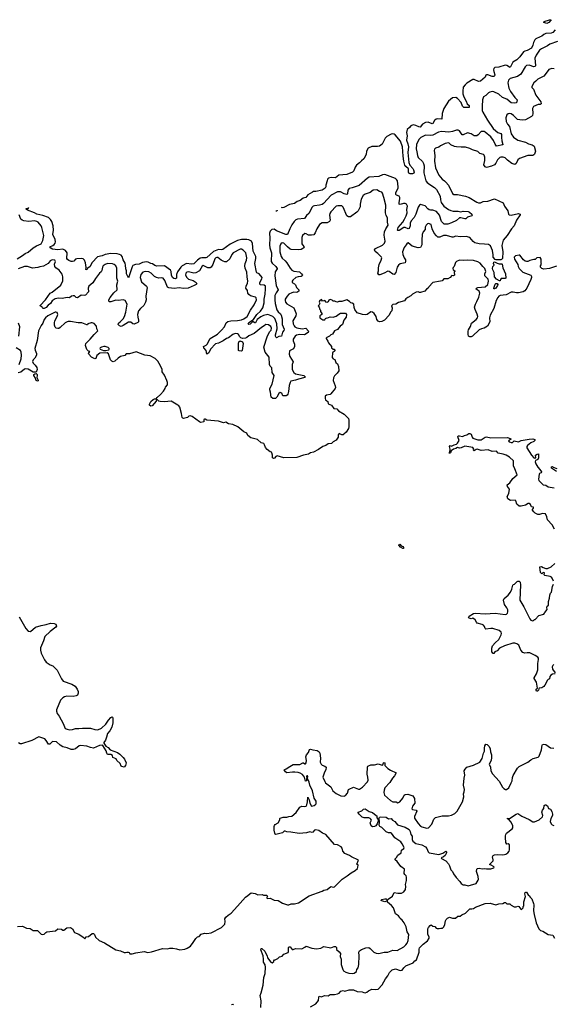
# Model space of a CAD drawing. Extents: x 2206940 to 2356632, y 511582 to 673215.
# Tile 40 of 228: x 2223257 to 2231919, y 560161 to 576127. Entities that reach past the tile are written whole.
import ezdxf

# ---------------------------------------------------------------- set-up
doc = ezdxf.new("R2010")
doc.units = 0

msp = doc.modelspace()

# ---------------------------------------------------------------- linework, layer by layer
at = {"layer": '0CON10XD'}
for points in [[(2231815, 576065), (2231764, 576084), (2231769, 576095), (2231855, 576127), (2231883, 576125), (2231845, 576082), (2231815, 576065)], [(2231949, 575965), (2231909, 575921), (2231885, 575908), (2231795, 575904), (2231763, 575887), (2231735, 575860), (2231705, 575848), (2231635, 575815), (2231618, 575802), (2231595, 575759), (2231586, 575715), (2231564, 575665), (2231495, 575626), (2231455, 575617), (2231435, 575605), (2231375, 575525), (2231326, 575474), (2231263, 575437), (2231216, 575354), (2231205, 575356), (2231166, 575385), (2231135, 575390), (2231035, 575355), (2230970, 575350), (2230955, 575337), (2230949, 575315), (2230953, 575285), (2230972, 575235), (2230965, 575215), (2230955, 575206), (2230925, 575205), (2230855, 575232), (2230835, 575233), (2230824, 575226), (2230810, 575195), (2230735, 575130), (2230705, 575127), (2230635, 575156), (2230615, 575156), (2230514, 575096), (2230488, 575072), (2230456, 575034), (2230448, 574968), (2230450, 574925), (2230465, 574875), (2230506, 574805), (2230518, 574765), (2230551, 574735), (2230555, 574702), (2230465, 574702), (2230445, 574724), (2230422, 574782), (2230365, 574849), (2230335, 574866), (2230285, 574862), (2230215, 574806), (2230141, 574685), (2230114, 574605), (2230108, 574515), (2230035, 574517), (2230018, 574512), (2229989, 574491), (2229965, 574446), (2229955, 574439), (2229887, 574467), (2229845, 574462), (2229796, 574435), (2229755, 574385), (2229735, 574387), (2229685, 574413), (2229645, 574422), (2229605, 574408), (2229583, 574377), (2229549, 574345), (2229538, 574295), (2229546, 574245), (2229534, 574175), (2229558, 574115), (2229567, 574065), (2229556, 573975), (2229572, 573812), (2229590, 573770), (2229638, 573715), (2229647, 573695), (2229658, 573652), (2229653, 573637), (2229635, 573628), (2229595, 573630), (2229575, 573638), (2229566, 573656), (2229567, 573707), (2229526, 573745), (2229509, 573769), (2229492, 573832), (2229480, 573915), (2229469, 574065), (2229438, 574158), (2229351, 574261), (2229335, 574270), (2229305, 574275), (2229285, 574271), (2229216, 574235), (2229189, 574205), (2229140, 574110), (2229095, 574076), (2229065, 574068), (2228975, 574070), (2228912, 574045), (2228884, 573995), (2228880, 573940), (2228845, 573869), (2228805, 573838), (2228775, 573804), (2228725, 573768), (2228705, 573737), (2228682, 573678), (2228658, 573652), (2228565, 573615), (2228435, 573604), (2228385, 573560), (2228315, 573568), (2228272, 573558), (2228255, 573539), (2228246, 573515), (2228228, 573445), (2228229, 573415), (2228217, 573393), (2228165, 573363), (2228063, 573343), (2228025, 573341), (2228008, 573332), (2227933, 573287), (2227901, 573245), (2227858, 573232), (2227807, 573195), (2227762, 573178), (2227715, 573148), (2227635, 573130), (2227545, 573084), (2227515, 573078), (2227505, 573080)], [(2231985, 575773), (2231861, 575729), (2231826, 575705), (2231725, 575657), (2231695, 575631), (2231639, 575551), (2231619, 575505), (2231631, 575385), (2231625, 575366), (2231605, 575364), (2231525, 575390), (2231485, 575382), (2231464, 575365), (2231391, 575245), (2231335, 575207), (2231217, 575173), (2231193, 575147), (2231181, 575105), (2231198, 575015), (2231225, 574961), (2231295, 574865), (2231331, 574825), (2231319, 574781), (2231296, 574774), (2231235, 574781), (2231165, 574840), (2231095, 574865), (2231037, 574917), (2230955, 574956), (2230925, 574960), (2230888, 574952), (2230869, 574941), (2230824, 574896), (2230786, 574874), (2230770, 574825), (2230765, 574725), (2230766, 574655), (2230775, 574625), (2230848, 574495), (2230944, 574365), (2230985, 574323), (2231020, 574300), (2231065, 574282), (2231078, 574265), (2231076, 574215), (2231082, 574162), (2231100, 574105), (2231098, 574095), (2230995, 574074), (2230976, 574106), (2230947, 574167), (2230905, 574226), (2230815, 574304), (2230795, 574313), (2230745, 574316), (2230701, 574259), (2230676, 574244), (2230655, 574241), (2230635, 574245), (2230585, 574275), (2230525, 574290), (2230455, 574261), (2230441, 574261), (2230398, 574325), (2230375, 574337), (2230345, 574334), (2230285, 574312), (2230225, 574304), (2230105, 574315), (2230055, 574302), (2229965, 574255), (2229925, 574247), (2229845, 574252), (2229768, 574215), (2229737, 574183), (2229698, 574105), (2229693, 574035), (2229703, 573983), (2229712, 573925), (2229724, 573895), (2229798, 573828), (2229814, 573795), (2229821, 573755), (2229815, 573645), (2229848, 573515), (2229869, 573489), (2229912, 573452), (2229988, 573408), (2230023, 573373), (2230083, 573265), (2230086, 573206), (2230096, 573165), (2230142, 573105), (2230220, 573050), (2230255, 573033), (2230295, 573023), (2230372, 573022), (2230415, 573012), (2230455, 573022), (2230535, 573018), (2230561, 573005), (2230595, 572972), (2230602, 572955), (2230598, 572945), (2230526, 572924), (2230500, 572900), (2230482, 572898), (2230416, 572916), (2230395, 572914), (2230349, 572871), (2230265, 572833), (2230207, 572813), (2230145, 572809), (2230103, 572853), (2230070, 572955), (2230022, 573015), (2229965, 573039), (2229925, 573039), (2229905, 573045), (2229881, 573061), (2229838, 573108), (2229765, 573132), (2229748, 573122), (2229724, 573086), (2229688, 572975), (2229658, 572922), (2229614, 572865), (2229597, 572825), (2229593, 572785), (2229579, 572741), (2229562, 572738), (2229515, 572755), (2229495, 572755), (2229415, 572706), (2229396, 572706), (2229389, 572715), (2229399, 572755), (2229475, 572843), (2229505, 572895), (2229530, 572945), (2229544, 572994), (2229543, 573047), (2229551, 573105), (2229536, 573135), (2229515, 573147), (2229485, 573145), (2229435, 573128), (2229418, 573138), (2229415, 573155), (2229430, 573225), (2229429, 573245), (2229414, 573265), (2229373, 573283), (2229363, 573295), (2229364, 573325), (2229398, 573395), (2229400, 573415), (2229387, 573515), (2229376, 573535), (2229355, 573551), (2229185, 573618), (2229145, 573612), (2229085, 573585), (2228929, 573571), (2228901, 573559), (2228770, 573440), (2228655, 573399), (2228605, 573388), (2228583, 573365), (2228576, 573305), (2228567, 573293), (2228524, 573304), (2228465, 573337), (2228415, 573337), (2228315, 573283), (2228191, 573149), (2228165, 573129), (2228125, 573117), (2228045, 573111), (2228019, 573101), (2228002, 573085), (2227948, 572982), (2227915, 572953), (2227879, 572905), (2227767, 572893), (2227741, 572879), (2227714, 572856), (2227675, 572801), (2227640, 572735), (2227605, 572642), (2227575, 572642), (2227425, 572705), (2227385, 572730), (2227350, 572725), (2227321, 572699)], [(2231935, 575332), (2231895, 575338), (2231845, 575318), (2231821, 575279), (2231767, 575213), (2231665, 575164), (2231635, 575129), (2231603, 575105), (2231571, 575045), (2231571, 575025), (2231598, 574998), (2231636, 574905), (2231716, 574795), (2231720, 574765), (2231705, 574753), (2231675, 574751), (2231595, 574718), (2231580, 574685), (2231589, 574605), (2231580, 574575), (2231562, 574558), (2231465, 574505), (2231415, 574495), (2231336, 574506), (2231273, 574573), (2231235, 574598), (2231215, 574604), (2231185, 574599), (2231164, 574586), (2231147, 574535), (2231151, 574475), (2231175, 574434), (2231210, 574395), (2231236, 574275), (2231275, 574220), (2231345, 574174), (2231465, 574140), (2231515, 574112), (2231575, 574098), (2231608, 574075), (2231627, 573997), (2231616, 573944), (2231605, 573933), (2231585, 573927), (2231505, 573924), (2231368, 573875), (2231344, 573855), (2231317, 573795), (2231295, 573781), (2231247, 573797), (2231175, 573849), (2231135, 573886), (2231105, 573898), (2231065, 573900), (2231049, 573891), (2231014, 573856), (2230985, 573798), (2230965, 573771), (2230915, 573751), (2230835, 573731), (2230812, 573742), (2230793, 573775), (2230806, 573846), (2230806, 573896), (2230798, 573928), (2230785, 573942), (2230726, 573956), (2230695, 573987), (2230605, 574014), (2230565, 574036), (2230491, 574061), (2230425, 574059), (2230345, 574064), (2230315, 574072), (2230256, 574096), (2230228, 574125), (2230215, 574130), (2230165, 574120), (2230085, 574083), (2230058, 574062), (2230005, 574042), (2229990, 574025), (2229984, 574006), (2229994, 573925), (2229991, 573835), (2230008, 573725), (2230058, 573608), (2230115, 573540), (2230155, 573516), (2230175, 573495), (2230215, 573441), (2230285, 573309), (2230305, 573294), (2230365, 573291), (2230494, 573264), (2230554, 573244), (2230675, 573170), (2230705, 573159), (2230735, 573156), (2230782, 573178), (2230855, 573186), (2230965, 573221), (2231105, 573159), (2231124, 573105), (2231181, 573025), (2231194, 572975), (2231203, 572965), (2231235, 572958), (2231355, 572982), (2231379, 572975), (2231380, 572965), (2231323, 572877), (2231286, 572784), (2231238, 572735), (2231169, 572625), (2231105, 572552), (2231085, 572465), (2231098, 572365), (2231094, 572255), (2231080, 572240), (2231065, 572235), (2230992, 572232), (2230975, 572237), (2230945, 572275), (2230945, 572315), (2230933, 572385), (2230899, 572459), (2230865, 572482), (2230801, 572489)], [(2230801, 572489), (2230715, 572493), (2230646, 572506), (2230618, 572528), (2230565, 572594), (2230505, 572612), (2230405, 572604), (2230335, 572619), (2230295, 572602), (2230278, 572602), (2230185, 572629), (2230135, 572627), (2230075, 572602), (2230045, 572602), (2230020, 572620), (2229986, 572665), (2229952, 572735), (2229936, 572806), (2229895, 572820), (2229878, 572815), (2229855, 572797), (2229839, 572765), (2229837, 572725), (2229808, 572685), (2229790, 572645), (2229784, 572554), (2229786, 572475), (2229765, 572431), (2229725, 572425), (2229625, 572455), (2229565, 572508), (2229545, 572504), (2229528, 572478), (2229497, 572435), (2229469, 572365), (2229477, 572317), (2229498, 572265), (2229518, 572235), (2229522, 572205), (2229515, 572187), (2229434, 572166), (2229405, 572149), (2229386, 572115), (2229361, 572025), (2229335, 571996), (2229315, 571998), (2229255, 572044), (2229235, 572049), (2229175, 572016), (2229105, 571991), (2229085, 571991), (2229071, 572015), (2229081, 572055), (2229079, 572105), (2229091, 572155), (2229127, 572225), (2229134, 572265), (2229128, 572278), (2229069, 572335), (2229026, 572366), (2229016, 572395), (2229035, 572419), (2229145, 572473), (2229177, 572505), (2229187, 572535), (2229175, 572635), (2229181, 572689), (2229199, 572735), (2229236, 572795), (2229226, 572846), (2229226, 572915), (2229203, 572953), (2229196, 572994), (2229198, 573118), (2229170, 573245), (2229146, 573316), (2229135, 573330), (2229095, 573340), (2229055, 573366), (2228995, 573362), (2228945, 573327), (2228865, 573299), (2228832, 573275), (2228801, 573215), (2228784, 573136), (2228786, 573095), (2228750, 573025), (2228730, 573005), (2228625, 572932), (2228595, 572929), (2228565, 572945), (2228507, 573087), (2228487, 573107), (2228475, 573111), (2228419, 573109), (2228395, 573101), (2228305, 573012), (2228291, 572985), (2228288, 572955), (2228295, 572875), (2228288, 572855), (2228246, 572834), (2228169, 572831), (2228123, 572807), (2228082, 572738), (2228051, 572669), (2228029, 572641), (2227995, 572632), (2227945, 572635), (2227905, 572655), (2227885, 572659), (2227845, 572625), (2227835, 572595), (2227838, 572495), (2227846, 572475), (2227873, 572443), (2227866, 572425), (2227852, 572415), (2227825, 572400), (2227787, 572393), (2227665, 572399), (2227645, 572407), (2227602, 572442), (2227545, 572502), (2227515, 572507), (2227496, 572495), (2227480, 572455), (2227479, 572365), (2227499, 572285), (2227515, 572259), (2227566, 572216), (2227594, 572184), (2227645, 572097), (2227675, 572064), (2227705, 572050), (2227797, 572037), (2227834, 572004), (2227846, 571985), (2227841, 571975), (2227825, 571965), (2227775, 571958), (2227742, 571945), (2227688, 571905), (2227678, 571885), (2227680, 571865), (2227716, 571845), (2227734, 571825), (2227751, 571785), (2227789, 571745), (2227789, 571725), (2227755, 571705), (2227705, 571706), (2227675, 571700), (2227626, 571674), (2227596, 571645), (2227568, 571595), (2227564, 571575), (2227571, 571545), (2227595, 571517), (2227709, 571455), (2227741, 571375), (2227745, 571355), (2227738, 571325), (2227690, 571245), (2227696, 571195), (2227710, 571165), (2227725, 571148), (2227755, 571129), (2227840, 571115), (2227901, 571125), (2227943, 571075), (2227942, 571055), (2227881, 571019), (2227805, 571022), (2227750, 571010), (2227726, 570995), (2227696, 570944), (2227698, 570918), (2227719, 570865), (2227717, 570825), (2227699, 570791), (2227636, 570755), (2227631, 570705), (2227643, 570665), (2227697, 570577), (2227682, 570535), (2227681, 570455), (2227705, 570408), (2227735, 570383), (2227869, 570355), (2227889, 570335), (2227888, 570325), (2227780, 570300), (2227735, 570280), (2227657, 570263), (2227646, 570245), (2227633, 570195), (2227622, 570098), (2227612, 570055), (2227601, 570039), (2227585, 570030), (2227528, 570028), (2227513, 570073), (2227485, 570080), (2227464, 570066), (2227432, 570008), (2227408, 569982), (2227366, 569986), (2227337, 570005), (2227329, 570085), (2227315, 570125), (2227315, 570145), (2227354, 570215), (2227386, 570355), (2227355, 570406), (2227351, 570481), (2227325, 570508), (2227312, 570535), (2227309, 570655), (2227243, 570735), (2227221, 570815), (2227273, 570987), (2227313, 571065), (2227341, 571095), (2227344, 571125), (2227333, 571153), (2227295, 571180), (2227255, 571183), (2227225, 571165), (2227181, 571135), (2227064, 571036), (2226975, 571002), (2226945, 570971), (2226925, 570961), (2226875, 570959), (2226847, 570967), (2226828, 570985), (2226811, 571021), (2226793, 571035), (2226755, 571037), (2226717, 571023), (2226645, 570970), (2226615, 570957), (2226561, 570919), (2226485, 570883), (2226435, 570871), (2226354, 570785), (2226327, 570723), (2226295, 570702), (2226282, 570762), (2226247, 570805), (2226243, 570827), (2226285, 570851), (2226302, 570868), (2226348, 570955), (2226467, 571025), (2226535, 571091), (2226581, 571145), (2226611, 571209), (2226638, 571232), (2226685, 571245), (2226795, 571250), (2226855, 571261), (2226895, 571276), (2226952, 571315), (2227003, 571417), (2227064, 571505), (2227099, 571585), (2227096, 571615), (2227085, 571626), (2227005, 571650), (2226975, 571672), (2226961, 571695), (2226953, 571735), (2226929, 571775), (2226932, 571805), (2226957, 571853), (2226962, 571885), (2226949, 571955), (2226945, 572035), (2226917, 572097), (2226910, 572135), (2226917, 572175), (2226939, 572225), (2226944, 572265), (2226927, 572345), (2226882, 572392), (2226855, 572406), (2226835, 572406), (2226724, 572346), (2226701, 572319), (2226669, 572251), (2226616, 572203), (2226585, 572201), (2226559, 572209), (2226525, 572228), (2226475, 572269), (2226455, 572272), (2226439, 572265), (2226425, 572249), (2226394, 572155), (2226365, 572114), (2226349, 572101), (2226312, 572102), (2226235, 572143), (2226219, 572131), (2226199, 572091), (2226173, 572057), (2226118, 572022), (2226085, 572017), (2225995, 572039), (2225968, 572035), (2225956, 572015), (2225951, 571985), (2225972, 571945), (2225995, 571922), (2226075, 571897), (2226122, 571865), (2226130, 571845), (2226123, 571835), (2226090, 571815), (2225994, 571776), (2225916, 571766), (2225845, 571780), (2225763, 571767), (2225677, 571777), (2225655, 571791), (2225615, 571896), (2225585, 571937), (2225565, 571941), (2225515, 571933), (2225475, 571944), (2225445, 571962), (2225391, 572015), (2225355, 572039), (2225295, 572046), (2225255, 572032), (2225224, 571995), (2225213, 571945), (2225234, 571875), (2225316, 571806), (2225326, 571786), (2225302, 571645), (2225312, 571585), (2225301, 571545), (2225273, 571495), (2225217, 571445), (2225188, 571405), (2225171, 571345), (2225173, 571303), (2225188, 571255), (2225185, 571229), (2225175, 571217), (2225115, 571189), (2225095, 571193), (2225061, 571221), (2225025, 571220), (2224935, 571166), (2224905, 571154), (2224875, 571163), (2224856, 571185), (2224859, 571205), (2224888, 571225), (2224935, 571274), (2224957, 571315), (2224979, 571385), (2225004, 571514), (2224969, 571575), (2224936, 571586), (2224855, 571572), (2224815, 571581), (2224735, 571554), (2224715, 571554), (2224704, 571565), (2224705, 571585), (2224725, 571621), (2224785, 571696), (2224839, 571745), (2224834, 571825), (2224849, 571885), (2224834, 571935), (2224832, 572098), (2224817, 572135), (2224792, 572158), (2224763, 572167), (2224685, 572175), (2224642, 572158), (2224614, 572135), (2224601, 572115), (2224591, 572059), (2224581, 572039), (2224554, 572015), (2224485, 571929), (2224445, 571861), (2224380, 571805), (2224371, 571775), (2224372, 571715), (2224325, 571658), (2224305, 571655), (2224255, 571662), (2224195, 571618), (2224175, 571621), (2224145, 571648), (2224125, 571651), (2224097, 571643), (2224065, 571616), (2224025, 571622), (2223945, 571604), (2223885, 571609), (2223835, 571603), (2223784, 571566), (2223755, 571525), (2223721, 571499), (2223685, 571459), (2223655, 571442), (2223632, 571445), (2223622, 571465), (2223588, 571488), (2223589, 571495), (2223676, 571584), (2223750, 571690), (2223785, 571710), (2223925, 571821), (2223955, 571895), (2223958, 571955), (2223948, 571998), (2223897, 572067), (2223844, 572105), (2223826, 572126), (2223821, 572165), (2223838, 572205), (2223825, 572228), (2223785, 572234), (2223750, 572215), (2223717, 572173), (2223645, 572130), (2223585, 572120), (2223554, 572106), (2223465, 572099), (2223385, 572125), (2223335, 572125), (2223232, 572088)], [(2227321, 572699), (2227310, 572665), (2227319, 572585), (2227310, 572475), (2227317, 572425), (2227344, 572345), (2227341, 572205), (2227355, 572179), (2227417, 572127), (2227437, 572093), (2227438, 572085), (2227403, 572037), (2227401, 571975), (2227418, 571815), (2227454, 571745), (2227420, 571700), (2227401, 571655), (2227397, 571587), (2227403, 571525), (2227433, 571423), (2227455, 571390), (2227491, 571355), (2227501, 571335), (2227515, 571275), (2227516, 571185), (2227550, 571110), (2227545, 571085), (2227522, 571058), (2227505, 570997), (2227462, 570988), (2227425, 570968), (2227418, 570975), (2227410, 570995), (2227411, 571015), (2227434, 571116), (2227429, 571195), (2227411, 571255), (2227399, 571279), (2227365, 571316), (2227285, 571347), (2227215, 571331), (2227170, 571310), (2227114, 571266), (2227085, 571214), (2227074, 571213), (2227045, 571229), (2227034, 571226), (2226998, 571192), (2226975, 571184), (2226969, 571189), (2226966, 571195), (2226979, 571215), (2227052, 571268), (2227104, 571345), (2227166, 571403), (2227205, 571454), (2227225, 571535), (2227223, 571595), (2227244, 571676), (2227249, 571765), (2227245, 571805), (2227225, 571821), (2227168, 571828), (2227155, 571838), (2227157, 571865), (2227190, 571925), (2227192, 571945), (2227144, 572005), (2227105, 572024), (2227099, 572035), (2227076, 572176), (2227092, 572255), (2227092, 572285), (2227046, 572376), (2227037, 572497), (2227021, 572535), (2226975, 572557), (2226945, 572564), (2226855, 572561), (2226795, 572548), (2226675, 572486), (2226555, 572399), (2226535, 572394), (2226485, 572399), (2226405, 572366), (2226295, 572270), (2226276, 572264), (2226214, 572266), (2226185, 572258), (2226142, 572228), (2226081, 572169), (2226045, 572165), (2225965, 572171), (2225894, 572136), (2225873, 572115), (2225820, 572040), (2225804, 571996), (2225802, 571938), (2225785, 571926), (2225758, 571928), (2225740, 571945), (2225723, 571983), (2225714, 572044), (2225704, 572065), (2225605, 572136), (2225485, 572128), (2225452, 572142), (2225415, 572170), (2225385, 572175), (2225345, 572196), (2225315, 572203), (2225252, 572188), (2225195, 572163), (2225135, 572155), (2225095, 572139), (2225081, 572119), (2225025, 571940), (2224993, 572005), (2224992, 572055), (2224981, 572085), (2224977, 572145), (2224967, 572177), (2224934, 572235), (2224923, 572285), (2224905, 572306), (2224875, 572320), (2224838, 572328), (2224734, 572334), (2224645, 572322), (2224595, 572299), (2224518, 572282), (2224431, 572189), (2224395, 572120), (2224350, 572095), (2224345, 572072), (2224330, 572075), (2224334, 572106), (2224323, 572185), (2224307, 572227), (2224287, 572247), (2224255, 572252), (2224182, 572248), (2224165, 572242), (2224135, 572214), (2224115, 572204), (2224095, 572206), (2224057, 572223), (2224035, 572236), (2224023, 572253), (2224028, 572345), (2224002, 572382), (2223955, 572407), (2223875, 572397), (2223788, 572408), (2223765, 572420), (2223748, 572445), (2223795, 572464), (2223819, 572481), (2223835, 572505), (2223838, 572525), (2223831, 572561), (2223796, 572645), (2223804, 572714), (2223801, 572785), (2223777, 572857), (2223759, 572889), (2223725, 572917), (2223635, 572951), (2223535, 572972), (2223495, 572994), (2223385, 573037), (2223364, 573055), (2223363, 573067), (2223395, 573067), (2223407, 573081)], [(2227438, 573038), (2227438, 573035), (2227425, 573020), (2227415, 573020), (2227413, 573022)], [(2223215, 572251), (2223305, 572303), (2223345, 572334), (2223395, 572357), (2223475, 572425), (2223530, 572460), (2223605, 572492), (2223634, 572545), (2223647, 572625), (2223617, 572755), (2223603, 572785), (2223555, 572844), (2223535, 572856), (2223495, 572866), (2223405, 572857), (2223325, 572866), (2223295, 572877), (2223275, 572894), (2223247, 572965)], [(2231972, 572128), (2231856, 572094), (2231765, 572082), (2231733, 572093), (2231710, 572115), (2231710, 572135), (2231728, 572165), (2231722, 572175), (2231720, 572245), (2231705, 572270), (2231653, 572267), (2231625, 572240), (2231605, 572240), (2231535, 572222), (2231505, 572208), (2231485, 572208), (2231464, 572214), (2231435, 572233), (2231378, 572308), (2231365, 572310), (2231304, 572296), (2231286, 572275), (2231287, 572245), (2231343, 572155), (2231348, 572125), (2231364, 572095), (2231424, 572034), (2231554, 571984), (2231562, 571965), (2231562, 571945), (2231554, 571915), (2231489, 571771), (2231459, 571731), (2231427, 571713), (2231355, 571698), (2231319, 571699), (2231265, 571711), (2231235, 571710), (2231155, 571665), (2231055, 571655), (2231036, 571645), (2231016, 571624), (2230989, 571575), (2230951, 571445), (2230892, 571338), (2230885, 571295), (2230890, 571230), (2230848, 571155), (2230797, 571123), (2230754, 571116), (2230715, 571098), (2230607, 570995), (2230585, 570983), (2230562, 570982), (2230544, 570995), (2230535, 571025), (2230536, 571075), (2230542, 571098), (2230577, 571153), (2230592, 571208), (2230665, 571267), (2230688, 571295), (2230692, 571315), (2230685, 571352), (2230650, 571430), (2230642, 571465), (2230654, 571515), (2230675, 571555), (2230709, 571625), (2230725, 571695), (2230714, 571724), (2230668, 571755), (2230672, 571775), (2230694, 571786), (2230815, 571795), (2230856, 571834), (2230869, 571885), (2230860, 571920), (2230821, 571955), (2230809, 571975), (2230809, 572005), (2230821, 572045), (2230805, 572094), (2230773, 572123), (2230731, 572181), (2230695, 572202), (2230625, 572220), (2230525, 572229), (2230465, 572224), (2230395, 572229), (2230345, 572207), (2230329, 572191), (2230310, 572125), (2230293, 572107), (2230290, 572095), (2230292, 572072), (2230320, 572055), (2230320, 572045), (2230310, 572035), (2230316, 571984), (2230295, 571972), (2230272, 571978), (2230246, 571944), (2230205, 571927), (2230140, 571925), (2230112, 571895), (2230090, 571885), (2229965, 571867), (2229898, 571795), (2229885, 571772), (2229861, 571759), (2229834, 571726), (2229765, 571703), (2229744, 571704), (2229725, 571712), (2229695, 571707), (2229635, 571676), (2229605, 571650), (2229555, 571624), (2229525, 571599), (2229502, 571568), (2229405, 571543), (2229365, 571512), (2229315, 571510), (2229292, 571485), (2229302, 571455), (2229300, 571405), (2229275, 571382), (2229252, 571338), (2229179, 571255), (2229135, 571234), (2229096, 571226), (2229077, 571237), (2229056, 571265), (2229044, 571315), (2229009, 571365), (2228985, 571386), (2228955, 571389), (2228895, 571349), (2228865, 571340), (2228824, 571344), (2228736, 571376), (2228698, 571428), (2228688, 571458), (2228682, 571515), (2228655, 571532), (2228634, 571534), (2228608, 571558), (2228565, 571583), (2228485, 571558), (2228435, 571558), (2228415, 571548), (2228395, 571550), (2228375, 571562), (2228355, 571562), (2228343, 571563), (2228327, 571577), (2228295, 571588), (2228275, 571578), (2228266, 571554), (2228245, 571540), (2228234, 571544), (2228212, 571572), (2228170, 571565), (2228155, 571590), (2228122, 571565), (2228118, 571548), (2228128, 571525), (2228120, 571505), (2228100, 571485), (2228117, 571467), (2228130, 571425), (2228140, 571415), (2228140, 571395), (2228162, 571365), (2228160, 571345), (2228130, 571325), (2228130, 571295), (2228175, 571260), (2228208, 571262), (2228225, 571290), (2228245, 571288), (2228297, 571307), (2228345, 571302), (2228395, 571317), (2228436, 571354), (2228464, 571366), (2228545, 571368), (2228562, 571345), (2228558, 571305), (2228516, 571254), (2228498, 571185), (2228460, 571160), (2228418, 571105), (2228367, 571083), (2228332, 571025), (2228310, 571015), (2228287, 570993), (2228240, 570975), (2228232, 570965), (2228232, 570955), (2228260, 570915), (2228270, 570885), (2228317, 570827), (2228320, 570805), (2228343, 570783), (2228362, 570782), (2228372, 570772), (2228370, 570755), (2228332, 570725), (2228331, 570651), (2228345, 570628), (2228370, 570615), (2228389, 570569), (2228417, 570545), (2228434, 570505), (2228440, 570435), (2228409, 570395), (2228366, 570354), (2228352, 570318)], [(2231055, 571890), (2231045, 571890), (2230995, 571922), (2230963, 571955), (2230958, 572028), (2230935, 572072), (2230932, 572095), (2230939, 572125), (2230960, 572145), (2230949, 572175), (2230954, 572195), (2230965, 572202), (2231005, 572178), (2231038, 572168), (2231085, 572170), (2231090, 572165), (2231101, 572105), (2231140, 572005), (2231150, 571935), (2231135, 571928), (2231075, 571930), (2231060, 571915), (2231055, 571890)], [(2230965, 571764), (2230954, 571764), (2230954, 571775), (2230975, 571838), (2230985, 571848), (2231007, 571847), (2231018, 571835), (2231013, 571815), (2230986, 571775), (2230965, 571764)], [(2228352, 570318), (2228348, 570275), (2228379, 570189), (2228382, 570165), (2228377, 570145), (2228310, 570060), (2228295, 570051), (2228235, 570040), (2228218, 570022), (2228213, 569983), (2228220, 569965), (2228240, 569945), (2228260, 569935), (2228265, 569900), (2228319, 569879), (2228354, 569824), (2228405, 569818), (2228434, 569784), (2228525, 569728), (2228595, 569660), (2228602, 569635), (2228598, 569605), (2228602, 569525), (2228592, 569498), (2228559, 569441), (2228520, 569405), (2228505, 569398), (2228485, 569398), (2228444, 569416), (2228426, 569395), (2228428, 569355), (2228393, 569307), (2228346, 569284), (2228316, 569254), (2228265, 569247), (2228225, 569221), (2228175, 569207), (2228105, 569157), (2228024, 569116), (2227975, 569102), (2227945, 569082), (2227865, 569067), (2227758, 569028), (2227545, 569023), (2227435, 569053), (2227415, 569044), (2227392, 569018), (2227375, 569013), (2227363, 569025), (2227363, 569065), (2227351, 569101), (2227343, 569113), (2227325, 569118), (2227272, 569155), (2227245, 569190), (2227233, 569235), (2227218, 569255), (2227175, 569268), (2227115, 569317), (2227008, 569345), (2226962, 569385), (2226943, 569423), (2226896, 569446), (2226800, 569525), (2226715, 569562), (2226645, 569572), (2226602, 569602), (2226565, 569592), (2226485, 569618), (2226295, 569632), (2226265, 569650), (2226255, 569650), (2226248, 569642), (2226246, 569604), (2226195, 569597), (2226173, 569605), (2226055, 569693), (2226025, 569703), (2226005, 569698), (2225982, 569678), (2225915, 569658), (2225903, 569663), (2225895, 569678), (2225885, 569742), (2225855, 569842), (2225840, 569865), (2225822, 569878), (2225715, 569940), (2225605, 569932), (2225535, 569934), (2225515, 569940), (2225495, 569962), (2225475, 569970), (2225471, 569939), (2225405, 569863), (2225385, 569858), (2225364, 569875), (2225362, 569895), (2225384, 569935), (2225425, 569969), (2225445, 569979), (2225470, 569980), (2225487, 570003), (2225542, 570048), (2225592, 570105), (2225618, 570145), (2225623, 570167), (2225658, 570205), (2225657, 570243), (2225646, 570275), (2225605, 570362), (2225568, 570415), (2225568, 570455), (2225544, 570514), (2225501, 570591), (2225455, 570632), (2225375, 570678), (2225290, 570685), (2225145, 570740), (2225037, 570707), (2224985, 570710), (2224966, 570684), (2224893, 570665), (2224855, 570640), (2224800, 570590), (2224775, 570581), (2224755, 570588), (2224732, 570612), (2224697, 570707), (2224675, 570724), (2224558, 570722), (2224508, 570682), (2224492, 570635), (2224475, 570627), (2224425, 570652), (2224378, 570705), (2224372, 570715), (2224398, 570745), (2224374, 570754), (2224348, 570778), (2224327, 570845), (2224333, 570875), (2224346, 570894), (2224403, 570945), (2224465, 571022), (2224528, 571082), (2224508, 571115), (2224502, 571155), (2224465, 571198), (2224435, 571212), (2224415, 571213), (2224363, 571197), (2224355, 571180), (2224345, 571180), (2224265, 571212), (2224205, 571212), (2224084, 571234), (2224045, 571233), (2224025, 571230), (2223995, 571212), (2223916, 571134), (2223892, 571118), (2223875, 571118), (2223850, 571125), (2223835, 571140), (2223823, 571175), (2223823, 571213), (2223829, 571245), (2223866, 571315), (2223874, 571345), (2223873, 571365), (2223865, 571378), (2223846, 571386), (2223835, 571383), (2223715, 571326), (2223677, 571295), (2223656, 571264), (2223635, 571208), (2223603, 571167), (2223561, 571079), (2223540, 570925), (2223503, 570797), (2223506, 570766), (2223528, 570715), (2223528, 570685), (2223502, 570638), (2223475, 570610), (2223466, 570585), (2223476, 570555), (2223507, 570527), (2223537, 570485), (2223538, 570455), (2223525, 570410), (2223475, 570413), (2223395, 570462), (2223355, 570468), (2223335, 570460), (2223275, 570411), (2223232, 570398)], [(2223241, 570995), (2223258, 571145), (2223239, 571205)], [(2223249, 570535), (2223279, 570625), (2223287, 570685), (2223282, 570735), (2223272, 570762), (2223202, 570805)], [(2224615, 570762), (2224655, 570763), (2224702, 570775), (2224710, 570785), (2224709, 570795), (2224695, 570809), (2224645, 570829), (2224625, 570830), (2224585, 570819), (2224562, 570805), (2224558, 570795), (2224562, 570782), (2224615, 570762)], [(2226855, 570751), (2226821, 570755), (2226811, 570765), (2226807, 570785), (2226809, 570881), (2226815, 570906), (2226835, 570921), (2226872, 570902), (2226884, 570875), (2226869, 570765), (2226855, 570751)], [(2223545, 570264), (2223525, 570277), (2223511, 570315), (2223484, 570355), (2223486, 570374), (2223503, 570387), (2223525, 570390), (2223539, 570375), (2223541, 570355), (2223533, 570325), (2223557, 570283), (2223555, 570270), (2223545, 570264)], [(2231936, 567865), (2231898, 567938), (2231824, 568015), (2231811, 568065), (2231790, 568115), (2231745, 568120), (2231695, 568106), (2231665, 568106), (2231624, 568124), (2231600, 568145), (2231583, 568175), (2231583, 568187), (2231598, 568205), (2231595, 568220), (2231565, 568230), (2231546, 568265), (2231525, 568284), (2231509, 568281), (2231466, 568254), (2231395, 568238), (2231365, 568238), (2231325, 568270), (2231310, 568325), (2231297, 568337), (2231225, 568328), (2231182, 568355), (2231172, 568395), (2231198, 568445), (2231210, 568515), (2231176, 568556), (2231168, 568585), (2231215, 568617), (2231262, 568688), (2231332, 568745), (2231296, 568846), (2231270, 568895), (2231270, 568975), (2231205, 569033), (2231154, 569064), (2231105, 569084), (2231025, 569100), (2230995, 569132), (2230925, 569127), (2230863, 569153), (2230745, 569140), (2230685, 569161), (2230664, 569156), (2230635, 569134), (2230624, 569145), (2230630, 569165), (2230615, 569189), (2230485, 569213), (2230425, 569184), (2230395, 569178), (2230365, 569190), (2230335, 569172), (2230298, 569162), (2230260, 569135), (2230250, 569105), (2230235, 569090), (2230230, 569105), (2230240, 569115), (2230242, 569165), (2230233, 569207), (2230245, 569220), (2230267, 569213), (2230310, 569235), (2230347, 569243), (2230365, 569258), (2230393, 569305), (2230370, 569365), (2230375, 569378), (2230395, 569380), (2230445, 569367), (2230475, 569386), (2230513, 569397), (2230545, 569416), (2230565, 569419), (2230585, 569408), (2230603, 569355), (2230615, 569343), (2230695, 569312), (2230745, 569314), (2230815, 569357), (2230835, 569361), (2230905, 569346), (2231175, 569352), (2231218, 569338), (2231232, 569325), (2231222, 569318), (2231201, 569309), (2231194, 569295), (2231205, 569281), (2231235, 569269), (2231257, 569273), (2231285, 569298), (2231355, 569284), (2231395, 569301), (2231527, 569327), (2231585, 569332), (2231618, 569318), (2231617, 569303), (2231603, 569287), (2231555, 569263), (2231500, 569220), (2231491, 569205), (2231491, 569185), (2231565, 569068), (2231603, 569023), (2231615, 569018), (2231635, 569020), (2231631, 569065), (2231655, 569084), (2231677, 569085), (2231679, 569025), (2231670, 568995), (2231631, 568979), (2231626, 568955), (2231634, 568924), (2231665, 568871), (2231700, 568835), (2231726, 568796), (2231719, 568781), (2231695, 568767), (2231689, 568755), (2231679, 568675), (2231685, 568654), (2231755, 568586), (2231795, 568578), (2231835, 568554), (2231932, 568538)], [(2231970, 568800), (2231892, 568855), (2231890, 568875), (2231905, 568880), (2231915, 568870), (2231975, 568852)], [(2229475, 567551), (2229437, 567575), (2229410, 567605), (2229415, 567618), (2229425, 567623), (2229448, 567598), (2229479, 567585), (2229486, 567575), (2229485, 567552), (2229475, 567551)], [(2231920, 567025), (2231902, 567072), (2231890, 567085), (2231865, 567097), (2231780, 567115), (2231770, 567125), (2231775, 567160), (2231755, 567162), (2231735, 567140), (2231721, 567151), (2231710, 567165), (2231700, 567255), (2231725, 567260), (2231755, 567242), (2231795, 567230), (2231825, 567230), (2231886, 567254), (2231945, 567308)], [(2231948, 565522), (2231905, 565517), (2231881, 565499), (2231862, 565475), (2231855, 565440), (2231835, 565430), (2231825, 565418), (2231782, 565338), (2231763, 565317), (2231730, 565295), (2231690, 565285), (2231682, 565278), (2231677, 565253), (2231661, 565239), (2231645, 565241), (2231638, 565255), (2231641, 565269), (2231662, 565288), (2231653, 565355), (2231644, 565384), (2231608, 565445), (2231608, 565455), (2231648, 565522), (2231667, 565585), (2231669, 565685), (2231678, 565755), (2231676, 565775), (2231668, 565788), (2231626, 565816), (2231535, 565858), (2231495, 565862), (2231455, 565856), (2231425, 565864), (2231393, 565903), (2231359, 565985), (2231327, 566007), (2231295, 566016), (2231260, 566015), (2231125, 565976), (2231047, 565935), (2231008, 565892), (2230971, 565879), (2230955, 565852), (2230945, 565848), (2230922, 565875), (2230922, 565938), (2230934, 565976), (2230977, 566023), (2231037, 566075), (2231075, 566150), (2231080, 566175), (2231075, 566197), (2231042, 566225), (2230935, 566254), (2230905, 566256), (2230823, 566243), (2230810, 566255), (2230802, 566285), (2230785, 566308), (2230765, 566320), (2230685, 566342), (2230672, 566355), (2230652, 566395), (2230615, 566420), (2230585, 566413), (2230553, 566423), (2230544, 566436), (2230554, 566456), (2230624, 566496), (2230655, 566504), (2230815, 566493), (2230975, 566503), (2231135, 566484), (2231161, 566489), (2231177, 566505), (2231183, 566525), (2231180, 566555), (2231165, 566592), (2231127, 566645), (2231108, 566715), (2231121, 566739), (2231188, 566795), (2231222, 566845), (2231248, 566895), (2231260, 566955), (2231272, 566968), (2231290, 566975), (2231330, 567015), (2231345, 567020), (2231365, 567020), (2231380, 567005), (2231387, 566965), (2231377, 566717), (2231442, 566608), (2231535, 566412), (2231555, 566392), (2231585, 566380), (2231597, 566383), (2231615, 566400), (2231625, 566400), (2231683, 566467), (2231765, 566490), (2231778, 566502), (2231780, 566515), (2231817, 566563), (2231812, 566595), (2231820, 566615), (2231840, 566635), (2231840, 566695), (2231858, 566745), (2231862, 566795), (2231873, 566827), (2231888, 566845), (2231904, 566936), (2231922, 566975)], [(2223249, 566445), (2223356, 566256), (2223394, 566214), (2223435, 566206), (2223516, 566274), (2223604, 566306), (2223685, 566319), (2223755, 566339), (2223817, 566337), (2223843, 566323), (2223853, 566295), (2223845, 566279), (2223752, 566208), (2223666, 566125), (2223646, 566054), (2223596, 565944), (2223594, 565905), (2223607, 565855), (2223657, 565747), (2223685, 565711), (2223754, 565665), (2223795, 565647), (2223865, 565581), (2223937, 565437), (2223965, 565400), (2224105, 565351), (2224155, 565320), (2224191, 565271), (2224206, 565235), (2224207, 565205), (2224195, 565175), (2224176, 565164), (2224125, 565155), (2224022, 565158), (2223985, 565148), (2223958, 565132), (2223919, 565091), (2223856, 564935), (2223854, 564914), (2223867, 564875), (2223897, 564835), (2223963, 564715), (2223994, 564634), (2224025, 564621), (2224065, 564613), (2224115, 564619), (2224165, 564636), (2224215, 564631), (2224275, 564638), (2224405, 564638), (2224476, 564616), (2224525, 564614), (2224585, 564640), (2224655, 564705), (2224701, 564769), (2224735, 564810), (2224755, 564820), (2224765, 564817), (2224770, 564805), (2224769, 564725), (2224751, 564655), (2224719, 564595), (2224682, 564555), (2224668, 564495), (2224648, 564442), (2224622, 564405), (2224622, 564395), (2224657, 564347), (2224695, 564324), (2224727, 564287), (2224845, 564244), (2224884, 564215), (2224935, 564164), (2224959, 564135), (2224988, 564075), (2224977, 564033), (2224955, 564009), (2224915, 564017), (2224904, 564024), (2224887, 564067), (2224836, 564116), (2224821, 564141), (2224768, 564165), (2224765, 564198), (2224735, 564210), (2224685, 564213), (2224670, 564235), (2224663, 564273), (2224605, 564360), (2224594, 564364), (2224555, 564358), (2224455, 564315), (2224404, 564324), (2224345, 564349), (2224245, 564359), (2224225, 564353), (2224165, 564305), (2224125, 564292), (2224095, 564295), (2224025, 564322), (2223955, 564337), (2223915, 564362), (2223855, 564417), (2223790, 564420), (2223745, 564377), (2223725, 564377), (2223689, 564439), (2223665, 564464), (2223565, 564498), (2223453, 564437), (2223285, 564386), (2223265, 564386), (2223235, 564403)], [(2231925, 565670), (2231910, 565655), (2231902, 565635), (2231903, 565597), (2231948, 565535)], [(2227385, 562985), (2227388, 563042), (2227395, 563062), (2227405, 563078), (2227453, 563105), (2227478, 563155), (2227478, 563175), (2227485, 563182), (2227535, 563198), (2227595, 563198), (2227625, 563208), (2227675, 563212), (2227745, 563272), (2227805, 563357), (2227835, 563373), (2227885, 563367), (2227905, 563374), (2227917, 563395), (2227928, 563442), (2227935, 563520), (2227957, 563477), (2227967, 563425), (2227995, 563376), (2228035, 563383), (2228062, 563405), (2228067, 563415), (2228072, 563435), (2228069, 563455), (2228039, 563505), (2228008, 563625), (2227964, 563714), (2227955, 563762), (2227928, 563825), (2227932, 563855), (2227927, 563865), (2227920, 563865), (2227913, 563855), (2227920, 563825), (2227913, 563817), (2227910, 563785), (2227895, 563778), (2227882, 563842), (2227849, 563889), (2227810, 563910), (2227775, 563921), (2227725, 563928), (2227685, 563926), (2227595, 563916), (2227569, 563929), (2227550, 563965), (2227585, 563977), (2227640, 564020), (2227695, 564050), (2227805, 564052), (2227855, 564078), (2227865, 564078), (2227885, 564058), (2227895, 564060), (2227908, 564075), (2227914, 564115), (2227900, 564175), (2227911, 564205), (2227946, 564245), (2227959, 564295), (2227975, 564300), (2228015, 564286), (2228088, 564275), (2228118, 564255), (2228131, 564231), (2228142, 564155), (2228136, 564085), (2228149, 564055), (2228165, 564040), (2228212, 564022), (2228230, 564005), (2228227, 563965), (2228203, 563925), (2228178, 563845), (2228208, 563775), (2228222, 563755), (2228305, 563686), (2228340, 563625), (2228392, 563582), (2228470, 563540), (2228525, 563538), (2228544, 563546), (2228578, 563585), (2228595, 563642), (2228605, 563652), (2228675, 563680), (2228758, 563648), (2228775, 563648), (2228819, 563681), (2228901, 563769), (2228911, 563795), (2228909, 563845), (2228898, 563895), (2228902, 564008), (2228910, 564025), (2228955, 564046), (2229015, 564044), (2229075, 564060), (2229140, 564040), (2229149, 564045), (2229161, 564075), (2229175, 564084), (2229186, 564075), (2229186, 564036), (2229235, 563987), (2229276, 563956), (2229370, 563915), (2229343, 563865), (2229311, 563829), (2229263, 563757), (2229185, 563670), (2229171, 563635), (2229169, 563595), (2229181, 563555), (2229275, 563464), (2229314, 563444), (2229366, 563446), (2229395, 563430), (2229405, 563431), (2229425, 563443), (2229477, 563503), (2229497, 563553), (2229513, 563565), (2229555, 563569), (2229639, 563539), (2229668, 563498), (2229670, 563425), (2229635, 563376), (2229623, 563333), (2229632, 563322), (2229691, 563310), (2229701, 563295), (2229663, 563205), (2229665, 563180), (2229724, 563095), (2229765, 563051), (2229785, 563039), (2229865, 563018), (2229895, 563023), (2229945, 563080), (2229981, 563165), (2230005, 563190), (2230115, 563220), (2230215, 563220), (2230265, 563227), (2230322, 563255), (2230360, 563295), (2230444, 563446), (2230469, 563525), (2230462, 563575), (2230474, 563605), (2230479, 563645), (2230461, 563715), (2230472, 563828), (2230483, 563875), (2230471, 563949), (2230486, 563974), (2230516, 564004), (2230625, 564037), (2230724, 564086), (2230762, 564148), (2230786, 564234), (2230802, 564265), (2230800, 564315), (2230808, 564355), (2230825, 564380), (2230846, 564376), (2230875, 564340), (2230892, 564305), (2230900, 564255), (2230916, 564206), (2230916, 564165), (2230908, 564115), (2230877, 564055), (2230901, 564005), (2230906, 563945), (2230931, 563901), (2231039, 563779), (2231094, 563684), (2231115, 563660), (2231140, 563645), (2231157, 563643), (2231195, 563672), (2231237, 563755), (2231251, 563785), (2231257, 563837), (2231268, 563872), (2231335, 563990), (2231365, 564017), (2231504, 564086), (2231555, 564126), (2231594, 564146), (2231675, 564171), (2231687, 564185), (2231729, 564285), (2231738, 564365), (2231745, 564374), (2231765, 564380), (2231795, 564374), (2231875, 564320), (2231925, 564314)], [(2227172, 560112), (2227176, 560215), (2227162, 560305), (2227178, 560345), (2227207, 560473), (2227222, 560595), (2227241, 560659), (2227249, 560765), (2227242, 560802), (2227214, 560845), (2227217, 560895), (2227209, 560945), (2227169, 561045), (2227175, 561067), (2227185, 561068), (2227235, 561025), (2227248, 560998), (2227274, 560945), (2227280, 560915), (2227332, 560842), (2227353, 560833), (2227380, 560855), (2227380, 560865), (2227395, 560880), (2227405, 560880), (2227445, 560902), (2227475, 560930), (2227515, 560942), (2227545, 560972), (2227615, 561002), (2227623, 561017), (2227621, 561079), (2227628, 561092), (2227645, 561091), (2227682, 561052), (2227695, 561048), (2227735, 561066), (2227835, 561059), (2227884, 561086), (2227905, 561106), (2227999, 561069), (2228075, 561061), (2228145, 561070), (2228194, 561096), (2228305, 561076), (2228364, 561096), (2228385, 561096), (2228402, 561082), (2228402, 561052), (2228445, 561014), (2228466, 560985), (2228459, 560935), (2228473, 560895), (2228474, 560805), (2228500, 560725), (2228515, 560703), (2228552, 560682), (2228600, 560665), (2228665, 560661), (2228686, 560664), (2228725, 560692), (2228731, 560725), (2228750, 560755), (2228764, 560805), (2228768, 560945), (2228763, 561005), (2228775, 561030), (2228805, 561051), (2228873, 561077), (2228925, 561081), (2228948, 561068), (2229006, 561006), (2229045, 560990), (2229085, 560986), (2229175, 561008), (2229235, 561007), (2229315, 561039), (2229385, 561036), (2229491, 561095), (2229526, 561125), (2229549, 561155), (2229564, 561195), (2229573, 561295), (2229548, 561338), (2229531, 561415), (2229500, 561485), (2229465, 561528), (2229435, 561552), (2229423, 561575), (2229404, 561594), (2229358, 561628), (2229326, 561726), (2229294, 561764), (2229228, 561815), (2229227, 561843), (2229240, 561865), (2229310, 561915), (2229338, 561972), (2229395, 561962), (2229456, 561964), (2229490, 561985), (2229517, 562023), (2229524, 562074), (2229518, 562105), (2229533, 562167), (2229535, 562225), (2229529, 562245), (2229508, 562265), (2229497, 562285), (2229504, 562355), (2229445, 562395), (2229386, 562475), (2229350, 562505), (2229349, 562515), (2229376, 562544), (2229395, 562579), (2229447, 562615), (2229455, 562662), (2229493, 562687), (2229499, 562705), (2229468, 562765), (2229444, 562795), (2229349, 562859), (2229294, 562934), (2229281, 562941), (2229245, 562942), (2229205, 562957), (2229138, 563028), (2229104, 563045), (2229091, 563065), (2229100, 563115), (2229092, 563175), (2229100, 563195), (2229119, 563201), (2229205, 563194), (2229245, 563169), (2229285, 563173), (2229308, 563145), (2229346, 563125), (2229389, 563069), (2229515, 563031), (2229577, 562995), (2229595, 562966), (2229608, 562915), (2229625, 562885), (2229626, 562835), (2229641, 562805), (2229685, 562769), (2229785, 562747), (2229845, 562713), (2229867, 562687), (2229886, 562635), (2229905, 562618), (2230058, 562592), (2230127, 562613), (2230175, 562642), (2230186, 562636), (2230183, 562615), (2230164, 562575), (2230135, 562551), (2230100, 562535), (2230102, 562525), (2230174, 562485), (2230215, 562441), (2230236, 562405), (2230254, 562344), (2230284, 562315), (2230297, 562275), (2230343, 562215), (2230404, 562154), (2230425, 562122), (2230455, 562098), (2230485, 562099), (2230535, 562083), (2230665, 562118), (2230698, 562172), (2230702, 562185), (2230698, 562235), (2230672, 562315), (2230678, 562352), (2230687, 562363), (2230715, 562368), (2230765, 562360), (2230804, 562366), (2230835, 562358), (2230905, 562356), (2230955, 562372), (2230958, 562385), (2230948, 562395), (2230910, 562420), (2230890, 562425), (2230888, 562435), (2230940, 562485), (2230944, 562505), (2230934, 562554), (2230944, 562576), (2230964, 562586), (2231005, 562590), (2231095, 562584), (2231125, 562588), (2231148, 562595), (2231178, 562615), (2231203, 562647), (2231210, 562665), (2231210, 562735), (2231205, 562748), (2231185, 562762), (2231165, 562760), (2231148, 562785), (2231150, 562805), (2231141, 562845), (2231144, 562895), (2231148, 562915), (2231161, 562935), (2231250, 563005), (2231263, 563025), (2231264, 563054), (2231236, 563115), (2231195, 563158), (2231175, 563170), (2231175, 563178), (2231205, 563176), (2231315, 563246), (2231345, 563254), (2231410, 563210), (2231528, 563158), (2231585, 563118), (2231615, 563120), (2231690, 563150), (2231745, 563200), (2231751, 563225), (2231734, 563275), (2231745, 563308), (2231764, 563336), (2231771, 563385), (2231785, 563398), (2231795, 563398), (2231822, 563382), (2231842, 563335), (2231875, 563323), (2231897, 563287), (2231906, 563246), (2231903, 563225), (2231876, 563175), (2231866, 563125), (2231883, 563085), (2231902, 563072)], [(2228985, 563040), (2228962, 563055), (2228948, 563105), (2228966, 563145), (2228959, 563165), (2228948, 563175), (2228925, 563184), (2228846, 563186), (2228818, 563195), (2228765, 563246), (2228751, 563265), (2228752, 563275), (2228811, 563299), (2228838, 563325), (2228865, 563329), (2228929, 563289), (2228985, 563272), (2229046, 563225), (2229054, 563215), (2229056, 563185), (2229072, 563165), (2229079, 563145), (2229060, 563085), (2229038, 563055), (2229015, 563044), (2228985, 563040)], [(2223224, 561424), (2223305, 561429), (2223365, 561396), (2223425, 561393), (2223475, 561360), (2223545, 561358), (2223605, 561300), (2223625, 561292), (2223655, 561298), (2223682, 561328), (2223696, 561334), (2223836, 561354), (2223875, 561384), (2223937, 561377), (2223955, 561363), (2223973, 561363), (2224021, 561399), (2224076, 561406), (2224098, 561398), (2224112, 561385), (2224148, 561325), (2224215, 561299), (2224290, 561250), (2224315, 561222), (2224334, 561256), (2224375, 561263), (2224435, 561307), (2224455, 561310), (2224471, 561291), (2224485, 561252), (2224548, 561198), (2224636, 561156), (2224815, 561043), (2224896, 561026), (2224955, 561001), (2224975, 560999), (2224995, 561007), (2225016, 561006), (2225035, 561000), (2225045, 560980), (2225085, 560980), (2225144, 560996), (2225275, 561020), (2225335, 561003), (2225395, 561012), (2225575, 561067), (2225655, 561063), (2225695, 561072), (2225745, 561072), (2225803, 561063), (2225855, 561047), (2225940, 561055), (2225978, 561072), (2226028, 561105), (2226075, 561162), (2226115, 561228), (2226145, 561253), (2226168, 561262), (2226205, 561298), (2226255, 561317), (2226295, 561310), (2226365, 561322), (2226532, 561405), (2226585, 561460), (2226592, 561505), (2226588, 561545), (2226604, 561575), (2226641, 561609), (2226692, 561638), (2226792, 561755), (2226921, 561899), (2226960, 561925), (2226990, 561955), (2227015, 561968), (2227079, 561959), (2227125, 561938), (2227195, 561940), (2227215, 561933), (2227262, 561932), (2227280, 561915), (2227268, 561895), (2227268, 561885), (2227280, 561875), (2227325, 561880), (2227385, 561849), (2227454, 561844), (2227525, 561800), (2227605, 561773), (2227625, 561774), (2227665, 561789), (2227715, 561790), (2227785, 561809), (2227955, 561921), (2228166, 561994), (2228196, 562014), (2228250, 562025), (2228305, 562070), (2228345, 562058), (2228366, 562064), (2228492, 562188), (2228575, 562242), (2228635, 562292), (2228705, 562332), (2228738, 562365), (2228747, 562383), (2228750, 562415), (2228732, 562435), (2228758, 562498), (2228645, 562550), (2228612, 562575), (2228575, 562593), (2228536, 562606), (2228500, 562645), (2228489, 562695), (2228477, 562715), (2228415, 562746), (2228368, 562755), (2228225, 562914), (2228174, 562934), (2228115, 562981), (2228065, 562989), (2228045, 562984), (2228015, 562951), (2228005, 562949), (2227965, 562959), (2227915, 562942), (2227795, 562931), (2227660, 562955), (2227595, 562960), (2227565, 562971), (2227552, 562968), (2227525, 562941), (2227415, 562914), (2227405, 562918), (2227396, 562935), (2227385, 562985)], [(2231902, 563072), (2231925, 563059)], [(2227975, 560120), (2228063, 560167), (2228106, 560224), (2228111, 560279), (2228118, 560292), (2228155, 560283), (2228205, 560302), (2228265, 560300), (2228298, 560322), (2228365, 560320), (2228415, 560330), (2228445, 560343), (2228472, 560375), (2228505, 560387), (2228535, 560372), (2228604, 560396), (2228676, 560396), (2228735, 560371), (2228815, 560366), (2228845, 560351), (2228865, 560349), (2228894, 560356), (2228921, 560379), (2228975, 560408), (2229025, 560400), (2229075, 560409), (2229143, 560475), (2229193, 560575), (2229235, 560621), (2229261, 560679), (2229301, 560719), (2229355, 560737), (2229435, 560709), (2229465, 560713), (2229493, 560755), (2229527, 560785), (2229645, 560832), (2229673, 560867), (2229696, 560885), (2229741, 561005), (2229741, 561055), (2229748, 561075), (2229805, 561138), (2229878, 561192), (2229902, 561235), (2229902, 561255), (2229880, 561295), (2229880, 561385), (2229892, 561408), (2229921, 561439), (2229935, 561448), (2229965, 561428), (2229995, 561422), (2230017, 561397), (2230035, 561390), (2230065, 561388), (2230095, 561398), (2230122, 561398), (2230140, 561415), (2230158, 561455), (2230167, 561513), (2230178, 561535), (2230203, 561557), (2230235, 561572), (2230285, 561558), (2230332, 561558), (2230368, 561592), (2230405, 561592), (2230436, 561614), (2230495, 561637), (2230565, 561710), (2230595, 561708), (2230625, 561713), (2230654, 561736), (2230815, 561798), (2230895, 561802), (2230985, 561776), (2231035, 561793), (2231102, 561798), (2231125, 561810), (2231145, 561810), (2231163, 561793), (2231215, 561790), (2231235, 561770), (2231283, 561743), (2231315, 561740), (2231345, 561750), (2231357, 561747), (2231392, 561702), (2231405, 561700), (2231430, 561725), (2231430, 561745), (2231442, 561758), (2231440, 561825), (2231467, 561907), (2231457, 561955), (2231463, 561975), (2231475, 561982), (2231485, 561978), (2231508, 561938), (2231536, 561916), (2231538, 561905), (2231570, 561870), (2231598, 561795), (2231604, 561775), (2231598, 561675), (2231606, 561616), (2231641, 561485), (2231684, 561384), (2231710, 561360), (2231748, 561348), (2231835, 561292), (2231912, 561282), (2231939, 561235)], [(2229185, 561824), (2229135, 561837), (2229125, 561843), (2229125, 561850), (2229135, 561859), (2229185, 561872), (2229205, 561869), (2229220, 561855), (2229210, 561835), (2229185, 561824)], [(2226694, 560156), (2226715, 560164), (2226728, 560155)]]:
    msp.add_lwpolyline(points, dxfattribs=at)

doc.saveas('drawing.dxf')
